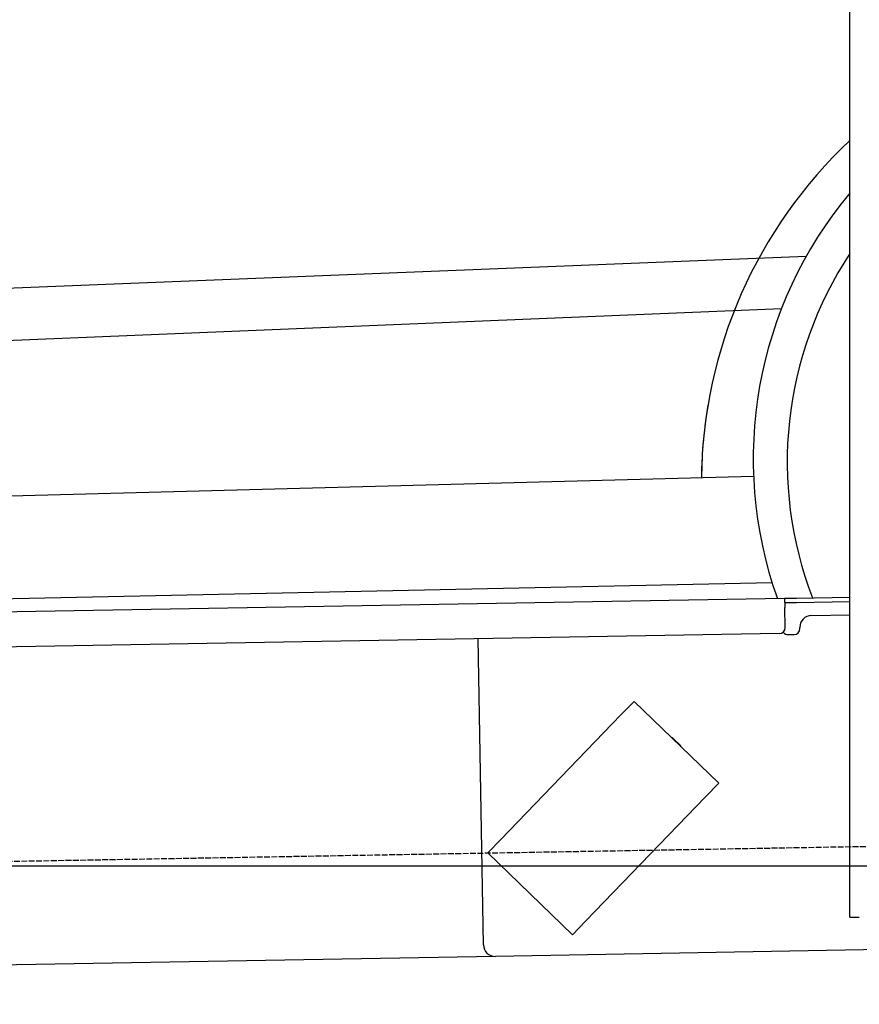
# Model space of a CAD drawing. Extents: x 562 to 7231, y 5917 to 11926.
# Tile 36 of 66: x 3742 to 4456, y 7998 to 8835. Entities that reach past the tile are written whole.
import ezdxf

# ---------------------------------------------------------------- set-up
doc = ezdxf.new("R2010")
doc.units = 0
doc.linetypes.add('GEN3', pattern=[6.25, 5, -1.25])
doc.layers.get('0').update_dxf_attribs({"linetype": 'CONTINUOUS'})
for name, color, linetype in [('3', 6, 'GEN3'), ('5', 3, 'CONTINUOUS'), ('CAR', 10, 'CONTINUOUS')]:
    doc.layers.add(name, color=color, linetype=linetype)

msp = doc.modelspace()

# ---------------------------------------------------------------- linework, layer by layer
for p, q in [((4447.567, 8097.479), (4447.567, 9719.479)), ((1732.775, 8297.073), (4392.087, 8343.491)), ((4392.087, 8343.491), (4402.086, 8343.666)), ((4392.087, 8343.491), (4392.227, 8335.492)), ((4402.086, 8343.666), (4447.567, 8344.459)), ((4402.155, 8339.666), (4392.157, 8339.492)), ((4392.523, 8318.495), (4392.227, 8335.492)), ((4447.567, 8340.459), (4402.155, 8339.666)), ((4414.845, 8328.886), (4447.567, 8329.457)), ((4405.039, 8317.713), (4405.021, 8318.713)), ((4387.611, 8313.408), (1732.775, 8267.068)), ((4136.188, 8048.98), (4131.65, 8308.941)), ((4395.128, 8312.539), (4400.127, 8312.627)), ((4264.17, 8255.817), (4253.055, 8244.308)), ((4264.17, 8255.817), (4336.104, 8186.352)), ((4150.941, 8138.565), (4253.055, 8244.308)), ((4297.247, 8224.57), (4303.721, 8218.318)), ((4324.989, 8174.842), (4336.104, 8186.352)), ((4324.989, 8174.842), (4222.875, 8069.099)), ((4150.941, 8138.565), (4139.826, 8127.056)), ((4211.76, 8057.59), (4139.826, 8127.056)), ((4447.567, 8072.479), (4447.567, 8097.479)), ((4211.76, 8057.59), (4222.875, 8069.099)), ((4447.567, 8072.479), (4455.567, 8072.479)), ((4476.484, 8044.919), (4146.361, 8039.156)), ((4146.361, 8039.156), (1812.775, 7998.423))]:
    msp.add_line(p, q)
for centre, radius, start, end in [((4415.02, 8318.888), 10, 91, 181), ((4387.524, 8318.408), 5, 271, 1), ((4400.04, 8317.626), 5, 271, 1), ((4395.04, 8317.539), 5, 214.236717, 271), ((4296.552, 8223.851), 1, 46, 106), ((4303.027, 8217.599), 1, 346, 46), ((4146.187, 8049.155), 10, 181, 271)]:
    msp.add_arc(centre, radius, start, end)
at = {"layer": '3'}
msp.add_line((1175.278, 8075.309), (6230.443, 8163.547), dxfattribs=at)
at = {"layer": '5'}
msp.add_line((6272.775, 8115.902), (872.775, 8115.902), dxfattribs=at)
at = {"layer": 'CAR'}
for p, q in [((2303.452, 8550.347), (4410.468, 8634.063)), ((2319.349, 8504.203), (4389.529, 8589.833)), ((2331.185, 8393.688), (4365.711, 8447.296)), ((2316.919, 8313.36), (4381.416, 8356.96))]:
    msp.add_line(p, q, dxfattribs=at)
for centre, radius, start, end in [((4720.977, 8441.041), 399.593, 133.174463, 179.270335), ((4717.054, 8461.845), 351.644, 140.028417, 199.686787), ((4715.583, 8459.287), 321.278, 146.534929, 201.047246), ((4720.977, 8441.041), 399.593, 170.109913, 179.270335)]:
    msp.add_arc(centre, radius, start, end, dxfattribs=at)

doc.saveas('drawing.dxf')
